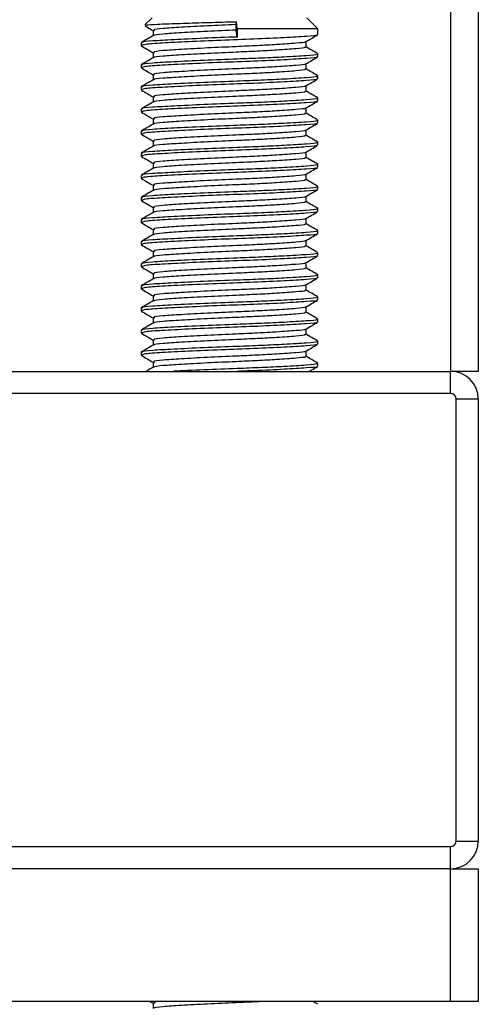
# Model space of a CAD drawing. Header units: millimetres. Extents: x 0 to 420, y 0 to 297.
# Tile 84 of 133: x 207.58 to 209.26, y 197.62 to 201.21. Entities that reach past the tile are written whole.
import ezdxf

# ---------------------------------------------------------------- set-up
doc = ezdxf.new("R2010")
doc.units = ezdxf.units.MM

msp = doc.modelspace()

# ---------------------------------------------------------------- linework, layer by layer
at = {"color": 7, "linetype": 'Continuous', "lineweight": 25}
for p, q in [((209.15414, 233.82026), (209.15414, 199.92908)), ((209.25501, 233.82026), (209.25501, 199.92908)), ((208.06478, 201.22017), (208.03859, 201.19398)), ((208.66998, 201.17983), (208.62963, 201.22017)), ((208.06811, 201.1736), (208.06811, 201.154)), ((208.37141, 201.19496), (208.37298, 201.2054)), ((208.37141, 201.17478), (208.37141, 201.19496)), ((208.37519, 201.14957), (208.37141, 201.17478)), ((208.37519, 201.17983), (208.37298, 201.2054)), ((208.37519, 201.17983), (208.37519, 201.14957)), ((208.66998, 201.17983), (208.37519, 201.17983)), ((208.66998, 201.1585), (208.66998, 201.17983)), ((208.02443, 201.12826), (208.02443, 201.11813)), ((208.02489, 201.11743), (208.02761, 201.11698)), ((208.6263, 201.11308), (208.6263, 201.13274)), ((208.06811, 201.0929), (208.06811, 201.07331)), ((208.66998, 201.0778), (208.66998, 201.08789)), ((208.02443, 201.04757), (208.02443, 201.03744)), ((208.02489, 201.03674), (208.02761, 201.03629)), ((208.6263, 201.03238), (208.6263, 201.05205)), ((208.06811, 201.01221), (208.06811, 200.99262)), ((208.66998, 200.99711), (208.66998, 201.0072)), ((208.02443, 200.96687), (208.02443, 200.95675)), ((208.02489, 200.95604), (208.02761, 200.95559)), ((208.6263, 200.95169), (208.6263, 200.97136)), ((208.06811, 200.93152), (208.06811, 200.91192)), ((208.66998, 200.91642), (208.66998, 200.9265)), ((208.02443, 200.88618), (208.02443, 200.87605)), ((208.6263, 200.871), (208.6263, 200.89066)), ((208.02489, 200.87535), (208.02761, 200.8749)), ((208.06811, 200.85082), (208.06811, 200.83123)), ((208.66998, 200.83572), (208.66998, 200.84581)), ((208.02443, 200.80549), (208.02443, 200.79536)), ((208.02489, 200.79466), (208.02761, 200.79421)), ((208.6263, 200.7903), (208.6263, 200.80997)), ((208.06811, 200.77013), (208.06811, 200.75054)), ((208.66998, 200.75503), (208.66998, 200.76512)), ((208.02443, 200.72479), (208.02443, 200.71467)), ((208.02489, 200.71396), (208.02761, 200.71352)), ((208.6263, 200.70961), (208.6263, 200.72928)), ((208.06811, 200.68944), (208.06811, 200.66984)), ((208.66998, 200.67434), (208.66998, 200.68442)), ((208.02443, 200.6441), (208.02443, 200.63397)), ((208.02489, 200.63327), (208.02761, 200.63282)), ((208.6263, 200.62892), (208.6263, 200.64858)), ((208.06811, 200.60874), (208.06811, 200.58915)), ((208.66998, 200.59364), (208.66998, 200.60373)), ((208.02443, 200.56341), (208.02443, 200.55328)), ((208.6263, 200.54822), (208.6263, 200.56789)), ((208.02489, 200.55258), (208.02761, 200.55213)), ((208.06811, 200.52805), (208.06811, 200.50846)), ((208.66998, 200.51295), (208.66998, 200.52304)), ((208.6263, 200.46753), (208.6263, 200.4872)), ((208.02443, 200.48271), (208.02443, 200.47259)), ((208.02489, 200.47188), (208.02761, 200.47144)), ((208.06811, 200.44736), (208.06811, 200.42776)), ((208.66998, 200.43226), (208.66998, 200.44234)), ((208.02443, 200.40202), (208.02443, 200.39189)), ((208.02489, 200.39119), (208.02761, 200.39074)), ((208.6263, 200.38684), (208.6263, 200.4065)), ((208.06811, 200.36666), (208.06811, 200.34707)), ((208.66998, 200.35156), (208.66998, 200.36165)), ((208.02443, 200.32133), (208.02443, 200.3112)), ((208.02489, 200.3105), (208.02761, 200.31005)), ((208.6263, 200.30614), (208.6263, 200.32581)), ((208.06811, 200.28597), (208.06811, 200.26638)), ((208.66998, 200.27087), (208.66998, 200.28096)), ((208.02443, 200.24063), (208.02443, 200.23051)), ((208.6263, 200.22545), (208.6263, 200.24512)), ((208.02489, 200.2298), (208.02761, 200.22936)), ((208.06811, 200.20528), (208.06811, 200.18568)), ((208.66998, 200.19018), (208.66998, 200.20026)), ((208.6263, 200.14476), (208.6263, 200.16442)), ((208.02443, 200.15994), (208.02443, 200.14981)), ((208.02489, 200.14911), (208.02761, 200.14866)), ((208.06811, 200.12458), (208.06811, 200.10499)), ((208.66998, 200.10948), (208.66998, 200.11957)), ((208.02443, 200.07925), (208.02443, 200.06912)), ((208.02489, 200.06842), (208.02761, 200.06797)), ((208.6263, 200.06406), (208.6263, 200.08373)), ((208.06811, 200.04389), (208.06811, 200.0243)), ((208.66998, 200.02879), (208.66998, 200.03888)), ((208.02443, 199.99855), (208.02443, 199.98843)), ((208.02489, 199.98772), (208.02761, 199.98728)), ((208.6263, 199.98337), (208.6263, 200.00304)), ((208.06811, 199.9632), (208.06811, 199.9436)), ((208.66998, 199.9481), (208.66998, 199.95818)), ((207.54027, 199.92908), (209.15414, 199.92908)), ((209.25501, 199.92908), (209.15414, 199.92908)), ((209.15414, 199.84839), (209.15414, 199.92908)), ((209.15414, 199.84839), (207.54027, 199.84839)), ((209.17431, 199.82821), (209.25501, 199.82821)), ((209.17431, 198.21435), (209.17431, 199.82821)), ((209.25501, 199.82821), (209.25501, 198.21435)), ((207.54027, 198.19417), (209.15414, 198.19417)), ((209.15414, 198.11348), (209.15414, 198.19417)), ((209.17431, 198.21435), (209.25501, 198.21435)), ((209.15414, 198.11348), (207.54027, 198.11348)), ((209.15414, 197.62932), (209.15414, 198.11348)), ((209.15414, 198.11348), (209.25501, 198.11348)), ((209.25501, 198.11348), (209.25501, 197.62932)), ((209.15414, 197.62932), (207.54027, 197.62932)), ((208.05648, 197.62932), (208.06811, 197.62259)), ((208.06811, 197.62309), (208.06811, 197.6035)), ((208.66918, 197.61901), (208.65138, 197.62932)), ((209.25501, 197.62932), (209.15414, 197.62932))]:
    msp.add_line(p, q, dxfattribs=at)
for centre, radius, start, end in [((209.15414, 199.82821), 0.10087, 0, 90), ((209.15414, 199.82821), 0.02017, 0, 90), ((209.15414, 198.21435), 0.02017, 270, 0), ((209.15414, 198.21435), 0.10087, 270, 0)]:
    msp.add_arc(centre, radius, start, end, dxfattribs=at)
for points, knots in [([(208.03834, 201.19033), (208.04143, 201.18855), (208.05135, 201.1828), (208.06127, 201.17705), (208.06811, 201.17309)], [0, 0, 0, 0, 0.31058961, 1, 1, 1, 1]), ([(208.04068, 201.19189), (208.04093, 201.19248), (208.04158, 201.19402), (208.08184, 201.19645), (208.15206, 201.199), (208.24477, 201.20197), (208.32198, 201.20411), (208.36429, 201.20518), (208.37298, 201.2054)], [0, 0, 0, 0, 0.127965, 0.3355013, 0.5431564, 0.74606, 0.9478924, 1, 1, 1, 1]), ([(208.37141, 201.17478), (208.33615, 201.17323), (208.26466, 201.17008), (208.16811, 201.16475), (208.10106, 201.16031), (208.06804, 201.15673), (208.07116, 201.15481), (208.07155, 201.15458)], [0, 0, 0, 0, 0.2397753, 0.4862266, 0.7231599, 0.9662013, 1, 1, 1, 1]), ([(208.37141, 201.19496), (208.33613, 201.1934), (208.2646, 201.19025), (208.16832, 201.18492), (208.1003, 201.18048), (208.0667, 201.17653), (208.07158, 201.17423), (208.07288, 201.17362)], [0, 0, 0, 0, 0.2274733, 0.46128, 0.686057, 0.9166289, 1, 1, 1, 1]), ([(208.06907, 201.15456), (208.06176, 201.15032), (208.04715, 201.14186), (208.03254, 201.1334), (208.02523, 201.12917)], [0, 0, 0, 0, 0.4998987, 1, 1, 1, 1]), ([(208.37519, 201.14957), (208.3344, 201.14801), (208.25168, 201.14486), (208.14031, 201.13953), (208.06168, 201.13509), (208.02284, 201.13115), (208.02844, 201.12886), (208.02991, 201.12826)], [0, 0, 0, 0, 0.227753, 0.46184, 0.6868963, 0.9177483, 1, 1, 1, 1]), ([(208.6654, 201.15733), (208.66586, 201.15704), (208.66899, 201.15508), (208.62999, 201.15194), (208.55135, 201.14693), (208.43893, 201.14172), (208.31463, 201.13735), (208.19439, 201.13215), (208.09748, 201.12714), (208.03458, 201.12288), (208.02962, 201.11966), (208.02727, 201.11813)], [0, 0, 0, 0, 0.020946, 0.1431057, 0.2683321, 0.3948123, 0.5164381, 0.6428345, 0.7681974, 0.8902633, 1, 1, 1, 1]), ([(208.62492, 201.13194), (208.63222, 201.13617), (208.64683, 201.14463), (208.66143, 201.15309), (208.66874, 201.15732)], [0, 0, 0, 0, 0.4999098, 1, 1, 1, 1]), ([(208.02568, 201.11697), (208.03298, 201.11274), (208.04713, 201.10455), (208.06127, 201.09636), (208.06811, 201.0924)], [0, 0, 0, 0, 0.5163558, 1, 1, 1, 1]), ([(208.62134, 201.11309), (208.62259, 201.11241), (208.62694, 201.11005), (208.59249, 201.10654), (208.52906, 201.10195), (208.45036, 201.09758), (208.36325, 201.09372), (208.26448, 201.08938), (208.16815, 201.08406), (208.10104, 201.07961), (208.06804, 201.07604), (208.07116, 201.07412), (208.07155, 201.07388)], [0, 0, 0, 0, 0.0490909, 0.1710963, 0.2961678, 0.392313, 0.4852006, 0.6086368, 0.7355098, 0.8574829, 0.9826005, 1, 1, 1, 1]), ([(208.62248, 201.13195), (208.62279, 201.13171), (208.62526, 201.12981), (208.59159, 201.12673), (208.52925, 201.12212), (208.45031, 201.11776), (208.36328, 201.1139), (208.26442, 201.10955), (208.16836, 201.10423), (208.10028, 201.09979), (208.0667, 201.09584), (208.07158, 201.09354), (208.07288, 201.09293)], [0, 0, 0, 0, 0.0170089, 0.1395429, 0.2651564, 0.3617182, 0.4550083, 0.5789794, 0.7064021, 0.8289037, 0.9545634, 1, 1, 1, 1]), ([(208.66918, 201.08882), (208.66188, 201.09305), (208.64758, 201.10133), (208.63329, 201.10961), (208.6263, 201.11365)], [0, 0, 0, 0, 0.5112595, 1, 1, 1, 1]), ([(208.06907, 201.07386), (208.06176, 201.06963), (208.04715, 201.06117), (208.03254, 201.05271), (208.02523, 201.04848)], [0, 0, 0, 0, 0.4998987, 1, 1, 1, 1]), ([(208.66422, 201.08789), (208.66568, 201.08721), (208.67075, 201.08484), (208.63089, 201.08133), (208.55752, 201.07673), (208.46649, 201.07237), (208.36578, 201.06851), (208.25147, 201.06416), (208.14037, 201.05884), (208.06166, 201.0544), (208.02284, 201.05045), (208.02844, 201.04817), (208.02991, 201.04757)], [0, 0, 0, 0, 0.0482673, 0.1669875, 0.2886879, 0.3822403, 0.4726264, 0.5927373, 0.7161886, 0.8348774, 0.9566226, 1, 1, 1, 1]), ([(208.6654, 201.07663), (208.66586, 201.07635), (208.66899, 201.07439), (208.62999, 201.07125), (208.55135, 201.06624), (208.43893, 201.06103), (208.31463, 201.05666), (208.19439, 201.05146), (208.09748, 201.04645), (208.03458, 201.04219), (208.02962, 201.03897), (208.02727, 201.03744)], [0, 0, 0, 0, 0.020946, 0.1431057, 0.2683321, 0.3948123, 0.5164381, 0.6428345, 0.7681974, 0.8902633, 1, 1, 1, 1]), ([(208.62492, 201.05125), (208.63222, 201.05548), (208.64683, 201.06394), (208.66143, 201.0724), (208.66874, 201.07662)], [0, 0, 0, 0, 0.4999098, 1, 1, 1, 1]), ([(208.02568, 201.03628), (208.03298, 201.03205), (208.04713, 201.02386), (208.06127, 201.01567), (208.06811, 201.0117)], [0, 0, 0, 0, 0.51635581, 1, 1, 1, 1]), ([(208.62134, 201.03239), (208.62259, 201.03172), (208.62694, 201.02935), (208.59249, 201.02585), (208.52906, 201.02126), (208.45036, 201.01689), (208.36325, 201.01303), (208.26448, 201.00869), (208.16815, 201.00337), (208.10104, 200.99892), (208.06804, 200.99535), (208.07116, 200.99342), (208.07155, 200.99319)], [0, 0, 0, 0, 0.0490909, 0.1710963, 0.2961678, 0.392313, 0.4852006, 0.6086368, 0.7355098, 0.8574829, 0.9826005, 1, 1, 1, 1]), ([(208.62248, 201.05125), (208.62279, 201.05102), (208.62526, 201.04912), (208.59159, 201.04604), (208.52925, 201.04143), (208.45031, 201.03706), (208.36328, 201.0332), (208.26442, 201.02886), (208.16836, 201.02354), (208.10028, 201.01909), (208.0667, 201.01514), (208.07158, 201.01285), (208.07288, 201.01224)], [0, 0, 0, 0, 0.0170089, 0.1395429, 0.2651564, 0.3617182, 0.4550083, 0.5789794, 0.7064021, 0.8289037, 0.9545634, 1, 1, 1, 1]), ([(208.66918, 201.00813), (208.66188, 201.01236), (208.64758, 201.02064), (208.63329, 201.02891), (208.6263, 201.03296)], [0, 0, 0, 0, 0.5112595, 1, 1, 1, 1]), ([(208.06907, 200.99317), (208.06176, 200.98894), (208.04715, 200.98047), (208.03254, 200.97201), (208.02523, 200.96778)], [0, 0, 0, 0, 0.4998987, 1, 1, 1, 1]), ([(208.66422, 201.0072), (208.66568, 201.00651), (208.67075, 201.00414), (208.63089, 201.00063), (208.55752, 200.99604), (208.46649, 200.99167), (208.36578, 200.98781), (208.25147, 200.98347), (208.14037, 200.97815), (208.06166, 200.9737), (208.02284, 200.96976), (208.02844, 200.96747), (208.02991, 200.96687)], [0, 0, 0, 0, 0.0482673, 0.1669875, 0.2886879, 0.3822403, 0.4726264, 0.5927373, 0.7161886, 0.8348774, 0.9566226, 1, 1, 1, 1]), ([(208.6654, 200.99594), (208.66586, 200.99565), (208.66899, 200.99369), (208.62999, 200.99056), (208.55135, 200.98555), (208.43893, 200.98034), (208.31463, 200.97596), (208.19439, 200.97076), (208.09748, 200.96576), (208.03458, 200.96149), (208.02962, 200.95827), (208.02727, 200.95675)], [0, 0, 0, 0, 0.02094603, 0.1431057, 0.26833207, 0.39481226, 0.5164381, 0.64283453, 0.76819743, 0.89026332, 1, 1, 1, 1]), ([(208.62492, 200.97056), (208.63222, 200.97479), (208.64683, 200.98325), (208.66143, 200.9917), (208.66874, 200.99593)], [0, 0, 0, 0, 0.4999098, 1, 1, 1, 1]), ([(208.02568, 200.95558), (208.03298, 200.95136), (208.04713, 200.94317), (208.06127, 200.93497), (208.06811, 200.93101)], [0, 0, 0, 0, 0.5163558, 1, 1, 1, 1]), ([(208.62248, 200.97056), (208.62279, 200.97033), (208.62526, 200.96843), (208.59159, 200.96534), (208.52925, 200.96073), (208.45031, 200.95637), (208.36328, 200.95251), (208.26442, 200.94817), (208.16836, 200.94285), (208.10028, 200.9384), (208.0667, 200.93445), (208.07158, 200.93215), (208.07288, 200.93154)], [0, 0, 0, 0, 0.0170089, 0.1395429, 0.2651564, 0.3617182, 0.4550083, 0.5789794, 0.7064021, 0.8289037, 0.9545634, 1, 1, 1, 1]), ([(208.66422, 200.9265), (208.66568, 200.92582), (208.67075, 200.92345), (208.63089, 200.91994), (208.55752, 200.91535), (208.46649, 200.91098), (208.36578, 200.90712), (208.25147, 200.90278), (208.14037, 200.89746), (208.06166, 200.89301), (208.02284, 200.88907), (208.02844, 200.88678), (208.02991, 200.88618)], [0, 0, 0, 0, 0.0482673, 0.1669875, 0.2886879, 0.3822403, 0.4726264, 0.5927373, 0.7161886, 0.8348774, 0.9566226, 1, 1, 1, 1]), ([(208.62134, 200.9517), (208.62259, 200.95102), (208.62694, 200.94866), (208.59249, 200.94516), (208.52906, 200.94056), (208.45036, 200.9362), (208.36325, 200.93234), (208.26448, 200.92799), (208.16815, 200.92267), (208.10104, 200.91823), (208.06804, 200.91465), (208.07116, 200.91273), (208.07155, 200.9125)], [0, 0, 0, 0, 0.0490909, 0.1710963, 0.2961678, 0.392313, 0.4852006, 0.6086368, 0.7355098, 0.8574829, 0.9826005, 1, 1, 1, 1]), ([(208.66918, 200.92744), (208.66188, 200.93167), (208.64758, 200.93994), (208.63329, 200.94822), (208.6263, 200.95227)], [0, 0, 0, 0, 0.5112595, 1, 1, 1, 1]), ([(208.06907, 200.91248), (208.06176, 200.90824), (208.04715, 200.89978), (208.03254, 200.89132), (208.02523, 200.88709)], [0, 0, 0, 0, 0.4998987, 1, 1, 1, 1]), ([(208.6654, 200.91525), (208.66586, 200.91496), (208.66899, 200.913), (208.62999, 200.90986), (208.55135, 200.90485), (208.43893, 200.89964), (208.31463, 200.89527), (208.19439, 200.89007), (208.09748, 200.88506), (208.03458, 200.8808), (208.02962, 200.87758), (208.02727, 200.87605)], [0, 0, 0, 0, 0.020946, 0.1431057, 0.2683321, 0.3948123, 0.5164381, 0.6428345, 0.7681974, 0.8902633, 1, 1, 1, 1]), ([(208.62248, 200.88987), (208.62279, 200.88963), (208.62526, 200.88773), (208.59159, 200.88465), (208.52925, 200.88004), (208.45031, 200.87568), (208.36328, 200.87182), (208.26442, 200.86747), (208.16836, 200.86215), (208.10028, 200.85771), (208.0667, 200.85376), (208.07158, 200.85146), (208.07288, 200.85085)], [0, 0, 0, 0, 0.0170089, 0.1395429, 0.2651564, 0.3617182, 0.4550083, 0.5789794, 0.7064021, 0.8289037, 0.9545634, 1, 1, 1, 1]), ([(208.62492, 200.88986), (208.63222, 200.89409), (208.64683, 200.90255), (208.66143, 200.91101), (208.66874, 200.91524)], [0, 0, 0, 0, 0.4999098, 1, 1, 1, 1]), ([(208.02568, 200.87489), (208.03298, 200.87066), (208.04713, 200.86247), (208.06127, 200.85428), (208.06811, 200.85032)], [0, 0, 0, 0, 0.5163558, 1, 1, 1, 1]), ([(208.62134, 200.87101), (208.62259, 200.87033), (208.62694, 200.86797), (208.59249, 200.86446), (208.52906, 200.85987), (208.45036, 200.8555), (208.36325, 200.85165), (208.26448, 200.8473), (208.16815, 200.84198), (208.10104, 200.83753), (208.06804, 200.83396), (208.07116, 200.83204), (208.07155, 200.8318)], [0, 0, 0, 0, 0.0490909, 0.1710963, 0.2961678, 0.392313, 0.4852006, 0.6086368, 0.7355098, 0.8574829, 0.9826005, 1, 1, 1, 1]), ([(208.66918, 200.84674), (208.66188, 200.85097), (208.64758, 200.85925), (208.63329, 200.86753), (208.6263, 200.87158)], [0, 0, 0, 0, 0.5112595, 1, 1, 1, 1]), ([(208.06907, 200.83178), (208.06176, 200.82755), (208.04715, 200.81909), (208.03254, 200.81063), (208.02523, 200.8064)], [0, 0, 0, 0, 0.4998987, 1, 1, 1, 1]), ([(208.66422, 200.84581), (208.66568, 200.84513), (208.67075, 200.84276), (208.63089, 200.83925), (208.55752, 200.83465), (208.46649, 200.83029), (208.36578, 200.82643), (208.25147, 200.82208), (208.14037, 200.81676), (208.06166, 200.81232), (208.02284, 200.80837), (208.02844, 200.80609), (208.02991, 200.80549)], [0, 0, 0, 0, 0.0482673, 0.1669875, 0.2886879, 0.3822403, 0.4726264, 0.5927373, 0.7161886, 0.8348774, 0.9566226, 1, 1, 1, 1]), ([(208.6654, 200.83455), (208.66586, 200.83427), (208.66899, 200.83231), (208.62999, 200.82917), (208.55135, 200.82416), (208.43893, 200.81895), (208.31463, 200.81458), (208.19439, 200.80938), (208.09748, 200.80437), (208.03458, 200.80011), (208.02962, 200.79689), (208.02727, 200.79536)], [0, 0, 0, 0, 0.020946, 0.1431057, 0.2683321, 0.3948123, 0.5164381, 0.6428345, 0.7681974, 0.8902633, 1, 1, 1, 1]), ([(208.62492, 200.80917), (208.63222, 200.8134), (208.64683, 200.82186), (208.66143, 200.83032), (208.66874, 200.83454)], [0, 0, 0, 0, 0.4999098, 1, 1, 1, 1]), ([(208.02568, 200.7942), (208.03298, 200.78997), (208.04713, 200.78178), (208.06127, 200.77359), (208.06811, 200.76962)], [0, 0, 0, 0, 0.5163558, 1, 1, 1, 1]), ([(208.62134, 200.79031), (208.62259, 200.78964), (208.62694, 200.78727), (208.59249, 200.78377), (208.52906, 200.77918), (208.45036, 200.77481), (208.36325, 200.77095), (208.26448, 200.76661), (208.16815, 200.76129), (208.10104, 200.75684), (208.06804, 200.75327), (208.07116, 200.75134), (208.07155, 200.75111)], [0, 0, 0, 0, 0.04909091, 0.17109626, 0.29616782, 0.39231299, 0.48520062, 0.60863681, 0.73550977, 0.85748287, 0.98260048, 1, 1, 1, 1]), ([(208.62248, 200.80917), (208.62279, 200.80894), (208.62526, 200.80704), (208.59159, 200.80396), (208.52925, 200.79935), (208.45031, 200.79498), (208.36328, 200.79112), (208.26442, 200.78678), (208.16836, 200.78146), (208.10028, 200.77701), (208.0667, 200.77306), (208.07158, 200.77077), (208.07288, 200.77016)], [0, 0, 0, 0, 0.0170089, 0.1395429, 0.2651564, 0.3617182, 0.4550083, 0.5789794, 0.7064021, 0.8289037, 0.9545634, 1, 1, 1, 1]), ([(208.66918, 200.76605), (208.66188, 200.77028), (208.64758, 200.77856), (208.63329, 200.78684), (208.6263, 200.79088)], [0, 0, 0, 0, 0.5112595, 1, 1, 1, 1]), ([(208.06907, 200.75109), (208.06176, 200.74686), (208.04715, 200.73839), (208.03254, 200.72993), (208.02523, 200.7257)], [0, 0, 0, 0, 0.4998987, 1, 1, 1, 1]), ([(208.66422, 200.76512), (208.66568, 200.76443), (208.67075, 200.76206), (208.63089, 200.75855), (208.55752, 200.75396), (208.46649, 200.74959), (208.36578, 200.74574), (208.25147, 200.74139), (208.14037, 200.73607), (208.06166, 200.73162), (208.02284, 200.72768), (208.02844, 200.72539), (208.02991, 200.72479)], [0, 0, 0, 0, 0.0482673, 0.1669875, 0.2886879, 0.3822403, 0.4726264, 0.5927373, 0.7161886, 0.8348774, 0.9566226, 1, 1, 1, 1]), ([(208.6654, 200.75386), (208.66586, 200.75357), (208.66899, 200.75161), (208.62999, 200.74848), (208.55135, 200.74347), (208.43893, 200.73826), (208.31463, 200.73388), (208.19439, 200.72868), (208.09748, 200.72368), (208.03458, 200.71941), (208.02962, 200.71619), (208.02727, 200.71467)], [0, 0, 0, 0, 0.020946, 0.1431057, 0.2683321, 0.3948123, 0.5164381, 0.6428345, 0.7681974, 0.8902633, 1, 1, 1, 1]), ([(208.62492, 200.72848), (208.63222, 200.73271), (208.64683, 200.74117), (208.66143, 200.74962), (208.66874, 200.75385)], [0, 0, 0, 0, 0.4999098, 1, 1, 1, 1]), ([(208.02568, 200.7135), (208.03298, 200.70928), (208.04713, 200.70109), (208.06127, 200.69289), (208.06811, 200.68893)], [0, 0, 0, 0, 0.5163558, 1, 1, 1, 1]), ([(208.62134, 200.70962), (208.62259, 200.70894), (208.62694, 200.70658), (208.59249, 200.70308), (208.52906, 200.69848), (208.45036, 200.69412), (208.36325, 200.69026), (208.26448, 200.68591), (208.16815, 200.68059), (208.10104, 200.67615), (208.06804, 200.67257), (208.07116, 200.67065), (208.07155, 200.67042)], [0, 0, 0, 0, 0.0490909, 0.1710963, 0.2961678, 0.392313, 0.4852006, 0.6086368, 0.7355098, 0.8574829, 0.9826005, 1, 1, 1, 1]), ([(208.62248, 200.72848), (208.62279, 200.72825), (208.62526, 200.72635), (208.59159, 200.72326), (208.52925, 200.71865), (208.45031, 200.71429), (208.36328, 200.71043), (208.26442, 200.70609), (208.16836, 200.70077), (208.10028, 200.69632), (208.0667, 200.69237), (208.07158, 200.69007), (208.07288, 200.68946)], [0, 0, 0, 0, 0.0170089, 0.1395429, 0.2651564, 0.3617182, 0.4550083, 0.5789794, 0.7064021, 0.8289037, 0.9545634, 1, 1, 1, 1]), ([(208.66918, 200.68536), (208.66188, 200.68959), (208.64758, 200.69786), (208.63329, 200.70614), (208.6263, 200.71019)], [0, 0, 0, 0, 0.5112595, 1, 1, 1, 1]), ([(208.06907, 200.6704), (208.06176, 200.66616), (208.04715, 200.6577), (208.03254, 200.64924), (208.02523, 200.64501)], [0, 0, 0, 0, 0.4998987, 1, 1, 1, 1]), ([(208.66422, 200.68442), (208.66568, 200.68374), (208.67075, 200.68137), (208.63089, 200.67786), (208.55752, 200.67327), (208.46649, 200.6689), (208.36578, 200.66504), (208.25147, 200.6607), (208.14037, 200.65538), (208.06166, 200.65093), (208.02284, 200.64699), (208.02844, 200.6447), (208.02991, 200.6441)], [0, 0, 0, 0, 0.0482673, 0.1669875, 0.2886879, 0.3822403, 0.4726264, 0.5927373, 0.7161886, 0.8348774, 0.9566226, 1, 1, 1, 1]), ([(208.6654, 200.67317), (208.66586, 200.67288), (208.66899, 200.67092), (208.62999, 200.66778), (208.55135, 200.66277), (208.43893, 200.65756), (208.31463, 200.65319), (208.19439, 200.64799), (208.09748, 200.64298), (208.03458, 200.63872), (208.02962, 200.6355), (208.02727, 200.63397)], [0, 0, 0, 0, 0.02094603, 0.1431057, 0.26833207, 0.39481226, 0.5164381, 0.64283453, 0.76819743, 0.89026332, 1, 1, 1, 1]), ([(208.62492, 200.64778), (208.63222, 200.65201), (208.64683, 200.66047), (208.66143, 200.66893), (208.66874, 200.67316)], [0, 0, 0, 0, 0.4999098, 1, 1, 1, 1]), ([(208.02568, 200.63281), (208.03298, 200.62858), (208.04713, 200.62039), (208.06127, 200.6122), (208.06811, 200.60824)], [0, 0, 0, 0, 0.5163558, 1, 1, 1, 1]), ([(208.62248, 200.64779), (208.62279, 200.64755), (208.62526, 200.64565), (208.59159, 200.64257), (208.52925, 200.63796), (208.45031, 200.6336), (208.36328, 200.62974), (208.26442, 200.62539), (208.16836, 200.62007), (208.10028, 200.61563), (208.0667, 200.61168), (208.07158, 200.60938), (208.07288, 200.60877)], [0, 0, 0, 0, 0.01700891, 0.13954292, 0.26515642, 0.36171819, 0.45500832, 0.57897936, 0.70640208, 0.8289037, 0.95456345, 1, 1, 1, 1]), ([(208.66422, 200.60373), (208.66568, 200.60305), (208.67075, 200.60068), (208.63089, 200.59717), (208.55752, 200.59257), (208.46649, 200.58821), (208.36578, 200.58435), (208.25147, 200.58), (208.14037, 200.57468), (208.06166, 200.57024), (208.02284, 200.5663), (208.02844, 200.56401), (208.02991, 200.56341)], [0, 0, 0, 0, 0.0482673, 0.1669875, 0.2886879, 0.3822403, 0.4726264, 0.5927373, 0.7161886, 0.8348774, 0.9566226, 1, 1, 1, 1]), ([(208.62134, 200.62893), (208.62259, 200.62825), (208.62694, 200.62589), (208.59249, 200.62238), (208.52906, 200.61779), (208.45036, 200.61342), (208.36325, 200.60957), (208.26448, 200.60522), (208.16815, 200.5999), (208.10104, 200.59545), (208.06804, 200.59188), (208.07116, 200.58996), (208.07155, 200.58972)], [0, 0, 0, 0, 0.0490909, 0.1710963, 0.2961678, 0.392313, 0.4852006, 0.6086368, 0.7355098, 0.8574829, 0.9826005, 1, 1, 1, 1]), ([(208.66918, 200.60466), (208.66188, 200.60889), (208.64758, 200.61717), (208.63329, 200.62545), (208.6263, 200.6295)], [0, 0, 0, 0, 0.5112595, 1, 1, 1, 1]), ([(208.06907, 200.5897), (208.06176, 200.58547), (208.04715, 200.57701), (208.03254, 200.56855), (208.02523, 200.56432)], [0, 0, 0, 0, 0.49989867, 1, 1, 1, 1]), ([(208.6654, 200.59247), (208.66586, 200.59219), (208.66899, 200.59023), (208.62999, 200.58709), (208.55135, 200.58208), (208.43893, 200.57687), (208.31463, 200.5725), (208.19439, 200.5673), (208.09748, 200.56229), (208.03458, 200.55803), (208.02962, 200.55481), (208.02727, 200.55328)], [0, 0, 0, 0, 0.020946, 0.1431057, 0.2683321, 0.3948123, 0.5164381, 0.6428345, 0.7681974, 0.8902633, 1, 1, 1, 1]), ([(208.62248, 200.56709), (208.62279, 200.56686), (208.62526, 200.56496), (208.59159, 200.56188), (208.52925, 200.55727), (208.45031, 200.5529), (208.36328, 200.54905), (208.26442, 200.5447), (208.16836, 200.53938), (208.10028, 200.53493), (208.0667, 200.53098), (208.07158, 200.52869), (208.07288, 200.52808)], [0, 0, 0, 0, 0.01700891, 0.13954292, 0.26515642, 0.36171819, 0.45500832, 0.57897936, 0.70640208, 0.8289037, 0.95456345, 1, 1, 1, 1]), ([(208.62492, 200.56709), (208.63222, 200.57132), (208.64683, 200.57978), (208.66143, 200.58824), (208.66874, 200.59246)], [0, 0, 0, 0, 0.4999098, 1, 1, 1, 1]), ([(208.02568, 200.55212), (208.03298, 200.54789), (208.04713, 200.5397), (208.06127, 200.53151), (208.06811, 200.52754)], [0, 0, 0, 0, 0.5163558, 1, 1, 1, 1]), ([(208.66422, 200.52304), (208.66568, 200.52235), (208.67075, 200.51998), (208.63089, 200.51647), (208.55752, 200.51188), (208.46649, 200.50751), (208.36578, 200.50366), (208.25147, 200.49931), (208.14037, 200.49399), (208.06166, 200.48954), (208.02284, 200.4856), (208.02844, 200.48331), (208.02991, 200.48271)], [0, 0, 0, 0, 0.0482673, 0.1669875, 0.2886879, 0.3822403, 0.4726264, 0.5927373, 0.7161886, 0.8348774, 0.9566226, 1, 1, 1, 1]), ([(208.62134, 200.54823), (208.62259, 200.54756), (208.62694, 200.54519), (208.59249, 200.54169), (208.52906, 200.5371), (208.45036, 200.53273), (208.36325, 200.52887), (208.26448, 200.52453), (208.16815, 200.51921), (208.10104, 200.51476), (208.06804, 200.51119), (208.07116, 200.50926), (208.07155, 200.50903)], [0, 0, 0, 0, 0.0490909, 0.1710963, 0.2961678, 0.392313, 0.4852006, 0.6086368, 0.7355098, 0.8574829, 0.9826005, 1, 1, 1, 1]), ([(208.66918, 200.52397), (208.66188, 200.5282), (208.64758, 200.53648), (208.63329, 200.54476), (208.6263, 200.5488)], [0, 0, 0, 0, 0.5112595, 1, 1, 1, 1]), ([(208.06907, 200.50901), (208.06176, 200.50478), (208.04715, 200.49631), (208.03254, 200.48785), (208.02523, 200.48362)], [0, 0, 0, 0, 0.4998987, 1, 1, 1, 1]), ([(208.6654, 200.51178), (208.66586, 200.51149), (208.66899, 200.50953), (208.62999, 200.5064), (208.55135, 200.50139), (208.43893, 200.49618), (208.31463, 200.4918), (208.19439, 200.4866), (208.09748, 200.4816), (208.03458, 200.47733), (208.02962, 200.47411), (208.02727, 200.47259)], [0, 0, 0, 0, 0.020946, 0.1431057, 0.2683321, 0.3948123, 0.5164381, 0.6428345, 0.7681974, 0.8902633, 1, 1, 1, 1]), ([(208.62492, 200.4864), (208.63222, 200.49063), (208.64683, 200.49909), (208.66143, 200.50754), (208.66874, 200.51177)], [0, 0, 0, 0, 0.4999098, 1, 1, 1, 1]), ([(208.02568, 200.47142), (208.03298, 200.4672), (208.04713, 200.45901), (208.06127, 200.45081), (208.06811, 200.44685)], [0, 0, 0, 0, 0.5163558, 1, 1, 1, 1]), ([(208.62134, 200.46754), (208.62259, 200.46686), (208.62694, 200.4645), (208.59249, 200.461), (208.52906, 200.4564), (208.45036, 200.45204), (208.36325, 200.44818), (208.26448, 200.44383), (208.16815, 200.43851), (208.10104, 200.43407), (208.06804, 200.43049), (208.07116, 200.42857), (208.07155, 200.42834)], [0, 0, 0, 0, 0.04909091, 0.17109626, 0.29616782, 0.39231299, 0.48520062, 0.60863681, 0.73550977, 0.85748287, 0.98260048, 1, 1, 1, 1]), ([(208.62248, 200.4864), (208.62279, 200.48617), (208.62526, 200.48427), (208.59159, 200.48118), (208.52925, 200.47657), (208.45031, 200.47221), (208.36328, 200.46835), (208.26442, 200.46401), (208.16836, 200.45869), (208.10028, 200.45424), (208.0667, 200.45029), (208.07158, 200.44799), (208.07288, 200.44738)], [0, 0, 0, 0, 0.0170089, 0.1395429, 0.2651564, 0.3617182, 0.4550083, 0.5789794, 0.7064021, 0.8289037, 0.9545634, 1, 1, 1, 1]), ([(208.66918, 200.44328), (208.66188, 200.44751), (208.64758, 200.45578), (208.63329, 200.46406), (208.6263, 200.46811)], [0, 0, 0, 0, 0.5112595, 1, 1, 1, 1]), ([(208.06907, 200.42832), (208.06176, 200.42408), (208.04715, 200.41562), (208.03254, 200.40716), (208.02523, 200.40293)], [0, 0, 0, 0, 0.4998987, 1, 1, 1, 1]), ([(208.66422, 200.44234), (208.66568, 200.44166), (208.67075, 200.43929), (208.63089, 200.43578), (208.55752, 200.43119), (208.46649, 200.42682), (208.36578, 200.42296), (208.25147, 200.41862), (208.14037, 200.4133), (208.06166, 200.40885), (208.02284, 200.40491), (208.02844, 200.40262), (208.02991, 200.40202)], [0, 0, 0, 0, 0.0482673, 0.1669875, 0.2886879, 0.3822403, 0.4726264, 0.5927373, 0.7161886, 0.8348774, 0.9566226, 1, 1, 1, 1]), ([(208.6654, 200.43109), (208.66586, 200.4308), (208.66899, 200.42884), (208.62999, 200.4257), (208.55135, 200.42069), (208.43893, 200.41548), (208.31463, 200.41111), (208.19439, 200.40591), (208.09748, 200.4009), (208.03458, 200.39664), (208.02962, 200.39342), (208.02727, 200.39189)], [0, 0, 0, 0, 0.020946, 0.1431057, 0.2683321, 0.3948123, 0.5164381, 0.6428345, 0.7681974, 0.8902633, 1, 1, 1, 1]), ([(208.62492, 200.40571), (208.63222, 200.40993), (208.64683, 200.41839), (208.66143, 200.42685), (208.66874, 200.43108)], [0, 0, 0, 0, 0.4999098, 1, 1, 1, 1]), ([(208.02568, 200.39073), (208.03298, 200.3865), (208.04713, 200.37831), (208.06127, 200.37012), (208.06811, 200.36616)], [0, 0, 0, 0, 0.5163558, 1, 1, 1, 1]), ([(208.62134, 200.38685), (208.62259, 200.38617), (208.62694, 200.38381), (208.59249, 200.3803), (208.52906, 200.37571), (208.45036, 200.37134), (208.36325, 200.36749), (208.26448, 200.36314), (208.16815, 200.35782), (208.10104, 200.35337), (208.06804, 200.3498), (208.07116, 200.34788), (208.07155, 200.34764)], [0, 0, 0, 0, 0.04909091, 0.17109626, 0.29616782, 0.39231299, 0.48520062, 0.60863681, 0.73550977, 0.85748287, 0.98260048, 1, 1, 1, 1]), ([(208.62248, 200.40571), (208.62279, 200.40548), (208.62526, 200.40357), (208.59159, 200.40049), (208.52925, 200.39588), (208.45031, 200.39152), (208.36328, 200.38766), (208.26442, 200.38331), (208.16836, 200.37799), (208.10028, 200.37355), (208.0667, 200.3696), (208.07158, 200.3673), (208.07288, 200.36669)], [0, 0, 0, 0, 0.0170089, 0.1395429, 0.2651564, 0.3617182, 0.4550083, 0.5789794, 0.7064021, 0.8289037, 0.9545634, 1, 1, 1, 1]), ([(208.66918, 200.36258), (208.66188, 200.36681), (208.64758, 200.37509), (208.63329, 200.38337), (208.6263, 200.38742)], [0, 0, 0, 0, 0.5112595, 1, 1, 1, 1]), ([(208.06907, 200.34762), (208.06176, 200.34339), (208.04715, 200.33493), (208.03254, 200.32647), (208.02523, 200.32224)], [0, 0, 0, 0, 0.4998987, 1, 1, 1, 1]), ([(208.66422, 200.36165), (208.66568, 200.36097), (208.67075, 200.3586), (208.63089, 200.35509), (208.55752, 200.35049), (208.46649, 200.34613), (208.36578, 200.34227), (208.25147, 200.33792), (208.14037, 200.3326), (208.06166, 200.32816), (208.02284, 200.32422), (208.02844, 200.32193), (208.02991, 200.32133)], [0, 0, 0, 0, 0.0482673, 0.1669875, 0.2886879, 0.3822403, 0.4726264, 0.5927373, 0.7161886, 0.8348774, 0.9566226, 1, 1, 1, 1]), ([(208.6654, 200.35039), (208.66586, 200.35011), (208.66899, 200.34815), (208.62999, 200.34501), (208.55135, 200.34), (208.43893, 200.33479), (208.31463, 200.33042), (208.19439, 200.32522), (208.09748, 200.32021), (208.03458, 200.31595), (208.02962, 200.31273), (208.02727, 200.3112)], [0, 0, 0, 0, 0.020946, 0.1431057, 0.2683321, 0.3948123, 0.5164381, 0.6428345, 0.7681974, 0.8902633, 1, 1, 1, 1]), ([(208.62492, 200.32501), (208.63222, 200.32924), (208.64683, 200.3377), (208.66143, 200.34616), (208.66874, 200.35038)], [0, 0, 0, 0, 0.4999098, 1, 1, 1, 1]), ([(208.02568, 200.31004), (208.03298, 200.30581), (208.04713, 200.29762), (208.06127, 200.28943), (208.06811, 200.28546)], [0, 0, 0, 0, 0.5163558, 1, 1, 1, 1]), ([(208.62248, 200.32501), (208.62279, 200.32478), (208.62526, 200.32288), (208.59159, 200.3198), (208.52925, 200.31519), (208.45031, 200.31082), (208.36328, 200.30697), (208.26442, 200.30262), (208.16836, 200.2973), (208.10028, 200.29285), (208.0667, 200.2889), (208.07158, 200.28661), (208.07288, 200.286)], [0, 0, 0, 0, 0.0170089, 0.1395429, 0.2651564, 0.3617182, 0.4550083, 0.5789794, 0.7064021, 0.8289037, 0.9545634, 1, 1, 1, 1]), ([(208.66422, 200.28096), (208.66568, 200.28027), (208.67075, 200.2779), (208.63089, 200.27439), (208.55752, 200.2698), (208.46649, 200.26543), (208.36578, 200.26158), (208.25147, 200.25723), (208.14037, 200.25191), (208.06166, 200.24746), (208.02284, 200.24352), (208.02844, 200.24123), (208.02991, 200.24063)], [0, 0, 0, 0, 0.04826734, 0.16698745, 0.28868792, 0.3822403, 0.47262643, 0.59273734, 0.71618864, 0.8348774, 0.95662262, 1, 1, 1, 1]), ([(208.62134, 200.30615), (208.62259, 200.30548), (208.62694, 200.30312), (208.59249, 200.29961), (208.52906, 200.29502), (208.45036, 200.29065), (208.36325, 200.28679), (208.26448, 200.28245), (208.16815, 200.27713), (208.10104, 200.27268), (208.06804, 200.26911), (208.07116, 200.26718), (208.07155, 200.26695)], [0, 0, 0, 0, 0.0490909, 0.1710963, 0.2961678, 0.392313, 0.4852006, 0.6086368, 0.7355098, 0.8574829, 0.9826005, 1, 1, 1, 1]), ([(208.66918, 200.28189), (208.66188, 200.28612), (208.64758, 200.2944), (208.63329, 200.30268), (208.6263, 200.30672)], [0, 0, 0, 0, 0.5112595, 1, 1, 1, 1]), ([(208.06907, 200.26693), (208.06176, 200.2627), (208.04715, 200.25423), (208.03254, 200.24577), (208.02523, 200.24154)], [0, 0, 0, 0, 0.49989867, 1, 1, 1, 1]), ([(208.6654, 200.2697), (208.66586, 200.26941), (208.66899, 200.26745), (208.62999, 200.26432), (208.55135, 200.25931), (208.43893, 200.2541), (208.31463, 200.24972), (208.19439, 200.24452), (208.09748, 200.23952), (208.03458, 200.23525), (208.02962, 200.23203), (208.02727, 200.23051)], [0, 0, 0, 0, 0.020946, 0.1431057, 0.2683321, 0.3948123, 0.5164381, 0.6428345, 0.7681974, 0.8902633, 1, 1, 1, 1]), ([(208.62248, 200.24432), (208.62279, 200.24409), (208.62526, 200.24219), (208.59159, 200.2391), (208.52925, 200.23449), (208.45031, 200.23013), (208.36328, 200.22627), (208.26442, 200.22193), (208.16836, 200.21661), (208.10028, 200.21216), (208.0667, 200.20821), (208.07158, 200.20591), (208.07288, 200.2053)], [0, 0, 0, 0, 0.0170089, 0.1395429, 0.2651564, 0.3617182, 0.4550083, 0.5789794, 0.7064021, 0.8289037, 0.9545634, 1, 1, 1, 1]), ([(208.62492, 200.24432), (208.63222, 200.24855), (208.64683, 200.25701), (208.66143, 200.26546), (208.66874, 200.26969)], [0, 0, 0, 0, 0.4999098, 1, 1, 1, 1]), ([(208.02568, 200.22934), (208.03298, 200.22512), (208.04713, 200.21693), (208.06127, 200.20873), (208.06811, 200.20477)], [0, 0, 0, 0, 0.5163558, 1, 1, 1, 1]), ([(208.66422, 200.20026), (208.66568, 200.19958), (208.67075, 200.19721), (208.63089, 200.1937), (208.55752, 200.18911), (208.46649, 200.18474), (208.36578, 200.18088), (208.25147, 200.17654), (208.14037, 200.17122), (208.06166, 200.16677), (208.02284, 200.16283), (208.02844, 200.16054), (208.02991, 200.15994)], [0, 0, 0, 0, 0.0482673, 0.1669875, 0.2886879, 0.3822403, 0.4726264, 0.5927373, 0.7161886, 0.8348774, 0.9566226, 1, 1, 1, 1]), ([(208.62134, 200.22546), (208.62259, 200.22478), (208.62694, 200.22242), (208.59249, 200.21892), (208.52906, 200.21432), (208.45036, 200.20996), (208.36325, 200.2061), (208.26448, 200.20175), (208.16815, 200.19643), (208.10104, 200.19199), (208.06804, 200.18841), (208.07116, 200.18649), (208.07155, 200.18626)], [0, 0, 0, 0, 0.0490909, 0.1710963, 0.2961678, 0.392313, 0.4852006, 0.6086368, 0.7355098, 0.8574829, 0.9826005, 1, 1, 1, 1]), ([(208.66918, 200.2012), (208.66188, 200.20543), (208.64758, 200.2137), (208.63329, 200.22198), (208.6263, 200.22603)], [0, 0, 0, 0, 0.5112595, 1, 1, 1, 1]), ([(208.06907, 200.18624), (208.06176, 200.182), (208.04715, 200.17354), (208.03254, 200.16508), (208.02523, 200.16085)], [0, 0, 0, 0, 0.4998987, 1, 1, 1, 1]), ([(208.6654, 200.18901), (208.66586, 200.18872), (208.66899, 200.18676), (208.62999, 200.18362), (208.55135, 200.17861), (208.43893, 200.1734), (208.31463, 200.16903), (208.19439, 200.16383), (208.09748, 200.15882), (208.03458, 200.15456), (208.02962, 200.15134), (208.02727, 200.14981)], [0, 0, 0, 0, 0.020946, 0.1431057, 0.2683321, 0.3948123, 0.5164381, 0.6428345, 0.7681974, 0.8902633, 1, 1, 1, 1]), ([(208.62248, 200.16363), (208.62279, 200.1634), (208.62526, 200.16149), (208.59159, 200.15841), (208.52925, 200.1538), (208.45031, 200.14944), (208.36328, 200.14558), (208.26442, 200.14123), (208.16836, 200.13591), (208.10028, 200.13147), (208.0667, 200.12752), (208.07158, 200.12522), (208.07288, 200.12461)], [0, 0, 0, 0, 0.0170089, 0.1395429, 0.2651564, 0.3617182, 0.4550083, 0.5789794, 0.7064021, 0.8289037, 0.9545634, 1, 1, 1, 1]), ([(208.62492, 200.16363), (208.63222, 200.16785), (208.64683, 200.17631), (208.66143, 200.18477), (208.66874, 200.189)], [0, 0, 0, 0, 0.4999098, 1, 1, 1, 1]), ([(208.02568, 200.14865), (208.03298, 200.14442), (208.04713, 200.13623), (208.06127, 200.12804), (208.06811, 200.12408)], [0, 0, 0, 0, 0.5163558, 1, 1, 1, 1]), ([(208.62134, 200.14477), (208.62259, 200.14409), (208.62694, 200.14173), (208.59249, 200.13822), (208.52906, 200.13363), (208.45036, 200.12926), (208.36325, 200.12541), (208.26448, 200.12106), (208.16815, 200.11574), (208.10104, 200.11129), (208.06804, 200.10772), (208.07116, 200.1058), (208.07155, 200.10556)], [0, 0, 0, 0, 0.0490909, 0.1710963, 0.2961678, 0.392313, 0.4852006, 0.6086368, 0.7355098, 0.8574829, 0.9826005, 1, 1, 1, 1]), ([(208.66918, 200.1205), (208.66188, 200.12473), (208.64758, 200.13301), (208.63329, 200.14129), (208.6263, 200.14534)], [0, 0, 0, 0, 0.5112595, 1, 1, 1, 1]), ([(208.06907, 200.10554), (208.06176, 200.10131), (208.04715, 200.09285), (208.03254, 200.08439), (208.02523, 200.08016)], [0, 0, 0, 0, 0.4998987, 1, 1, 1, 1]), ([(208.66422, 200.11957), (208.66568, 200.11889), (208.67075, 200.11652), (208.63089, 200.11301), (208.55752, 200.10841), (208.46649, 200.10405), (208.36578, 200.10019), (208.25147, 200.09584), (208.14037, 200.09052), (208.06166, 200.08608), (208.02284, 200.08214), (208.02844, 200.07985), (208.02991, 200.07925)], [0, 0, 0, 0, 0.0482673, 0.1669875, 0.2886879, 0.3822403, 0.4726264, 0.5927373, 0.7161886, 0.8348774, 0.9566226, 1, 1, 1, 1]), ([(208.6654, 200.10831), (208.66586, 200.10803), (208.66899, 200.10607), (208.62999, 200.10293), (208.55135, 200.09792), (208.43893, 200.09271), (208.31463, 200.08834), (208.19439, 200.08314), (208.09748, 200.07813), (208.03458, 200.07387), (208.02962, 200.07065), (208.02727, 200.06912)], [0, 0, 0, 0, 0.020946, 0.1431057, 0.2683321, 0.3948123, 0.5164381, 0.6428345, 0.7681974, 0.8902633, 1, 1, 1, 1]), ([(208.62492, 200.08293), (208.63222, 200.08716), (208.64683, 200.09562), (208.66143, 200.10408), (208.66874, 200.1083)], [0, 0, 0, 0, 0.4999098, 1, 1, 1, 1]), ([(208.02568, 200.06796), (208.03298, 200.06373), (208.04713, 200.05554), (208.06127, 200.04735), (208.06811, 200.04338)], [0, 0, 0, 0, 0.5163558, 1, 1, 1, 1]), ([(208.62134, 200.06407), (208.62259, 200.0634), (208.62694, 200.06104), (208.59249, 200.05753), (208.52906, 200.05294), (208.45036, 200.04857), (208.36325, 200.04471), (208.26448, 200.04037), (208.16815, 200.03505), (208.10104, 200.0306), (208.06804, 200.02703), (208.07116, 200.0251), (208.07155, 200.02487)], [0, 0, 0, 0, 0.04909091, 0.17109626, 0.29616782, 0.39231299, 0.48520062, 0.60863681, 0.73550977, 0.85748287, 0.98260048, 1, 1, 1, 1]), ([(208.62248, 200.08293), (208.62279, 200.0827), (208.62526, 200.0808), (208.59159, 200.07772), (208.52925, 200.07311), (208.45031, 200.06874), (208.36328, 200.06489), (208.26442, 200.06054), (208.16836, 200.05522), (208.10028, 200.05077), (208.0667, 200.04682), (208.07158, 200.04453), (208.07288, 200.04392)], [0, 0, 0, 0, 0.0170089, 0.1395429, 0.2651564, 0.3617182, 0.4550083, 0.5789794, 0.7064021, 0.8289037, 0.9545634, 1, 1, 1, 1]), ([(208.66918, 200.03981), (208.66188, 200.04404), (208.64758, 200.05232), (208.63329, 200.0606), (208.6263, 200.06464)], [0, 0, 0, 0, 0.5112595, 1, 1, 1, 1]), ([(208.06907, 200.02485), (208.06176, 200.02062), (208.04715, 200.01215), (208.03254, 200.00369), (208.02523, 199.99946)], [0, 0, 0, 0, 0.4998987, 1, 1, 1, 1]), ([(208.66422, 200.03888), (208.66568, 200.03819), (208.67075, 200.03583), (208.63089, 200.03231), (208.55752, 200.02772), (208.46649, 200.02335), (208.36578, 200.0195), (208.25147, 200.01515), (208.14037, 200.00983), (208.06166, 200.00538), (208.02284, 200.00144), (208.02844, 199.99915), (208.02991, 199.99855)], [0, 0, 0, 0, 0.0482673, 0.1669875, 0.2886879, 0.3822403, 0.4726264, 0.5927373, 0.7161886, 0.8348774, 0.9566226, 1, 1, 1, 1]), ([(208.6654, 200.02762), (208.66586, 200.02733), (208.66899, 200.02537), (208.62999, 200.02224), (208.55135, 200.01723), (208.43893, 200.01202), (208.31463, 200.00764), (208.19439, 200.00244), (208.09748, 199.99744), (208.03458, 199.99317), (208.02962, 199.98995), (208.02727, 199.98843)], [0, 0, 0, 0, 0.020946, 0.1431057, 0.2683321, 0.3948123, 0.5164381, 0.6428345, 0.7681974, 0.8902633, 1, 1, 1, 1]), ([(208.62492, 200.00224), (208.63222, 200.00647), (208.64683, 200.01493), (208.66143, 200.02338), (208.66874, 200.02761)], [0, 0, 0, 0, 0.4999098, 1, 1, 1, 1]), ([(208.02568, 199.98726), (208.03298, 199.98304), (208.04713, 199.97485), (208.06127, 199.96665), (208.06811, 199.96269)], [0, 0, 0, 0, 0.5163558, 1, 1, 1, 1]), ([(208.62248, 200.00224), (208.62279, 200.00201), (208.62526, 200.00011), (208.59159, 199.99702), (208.52925, 199.99241), (208.45031, 199.98805), (208.36328, 199.98419), (208.26442, 199.97985), (208.16836, 199.97453), (208.10028, 199.97008), (208.0667, 199.96613), (208.07158, 199.96383), (208.07288, 199.96322)], [0, 0, 0, 0, 0.01700891, 0.13954292, 0.26515642, 0.36171819, 0.45500832, 0.57897936, 0.70640208, 0.8289037, 0.95456345, 1, 1, 1, 1]), ([(208.66918, 199.95912), (208.66188, 199.96335), (208.64758, 199.97162), (208.63329, 199.9799), (208.6263, 199.98395)], [0, 0, 0, 0, 0.5112595, 1, 1, 1, 1]), ([(208.62134, 199.98338), (208.62259, 199.9827), (208.62694, 199.98034), (208.59249, 199.97684), (208.52906, 199.97224), (208.45036, 199.96788), (208.36325, 199.96402), (208.26448, 199.95967), (208.16815, 199.95435), (208.10104, 199.94991), (208.06804, 199.94633), (208.07116, 199.94441), (208.07155, 199.94418)], [0, 0, 0, 0, 0.0490909, 0.1710963, 0.2961678, 0.392313, 0.4852006, 0.6086368, 0.7355098, 0.8574829, 0.9826005, 1, 1, 1, 1]), ([(208.66422, 199.95818), (208.66568, 199.9575), (208.67075, 199.95513), (208.6309, 199.95162), (208.55748, 199.94703), (208.4666, 199.94266), (208.36534, 199.9388), (208.25374, 199.93448), (208.17056, 199.93076), (208.143, 199.92913), (208.14221, 199.92908)], [0, 0, 0, 0, 0.0670526, 0.2319777, 0.4010431, 0.5310054, 0.6565692, 0.8234264, 0.994924, 1, 1, 1, 1]), ([(208.06907, 199.94416), (208.06176, 199.93992), (208.05309, 199.9349), (208.04441, 199.92987), (208.04304, 199.92908)], [0, 0, 0, 0, 0.84184969, 1, 1, 1, 1]), ([(208.6654, 199.94693), (208.66586, 199.94664), (208.66899, 199.94468), (208.63002, 199.94154), (208.55123, 199.93653), (208.45714, 199.93215), (208.39512, 199.92984), (208.37464, 199.92908)], [0, 0, 0, 0, 0.045817, 0.3130269, 0.5869448, 0.8636053, 1, 1, 1, 1]), ([(208.63793, 199.92908), (208.6409, 199.9308), (208.65116, 199.93675), (208.66143, 199.94269), (208.66874, 199.94692)], [0, 0, 0, 0, 0.2887283, 1, 1, 1, 1]), ([(208.10082, 197.62932), (208.0866, 197.62787), (208.06655, 197.62583), (208.07145, 197.62373), (208.07288, 197.62312)], [0, 0, 0, 0, 0.7089138, 1, 1, 1, 1]), ([(208.4757, 197.62932), (208.46668, 197.62881), (208.43522, 197.62702), (208.36264, 197.62392), (208.26467, 197.61957), (208.1681, 197.61425), (208.10106, 197.6098), (208.06804, 197.60623), (208.07116, 197.60431), (208.07155, 197.60407)], [0, 0, 0, 0, 0.0578973, 0.2019019, 0.3932661, 0.5899584, 0.7790544, 0.9730254, 1, 1, 1, 1])]:
    msp.add_open_spline(points, degree=3, knots=knots, dxfattribs=at)

doc.saveas('drawing.dxf')
